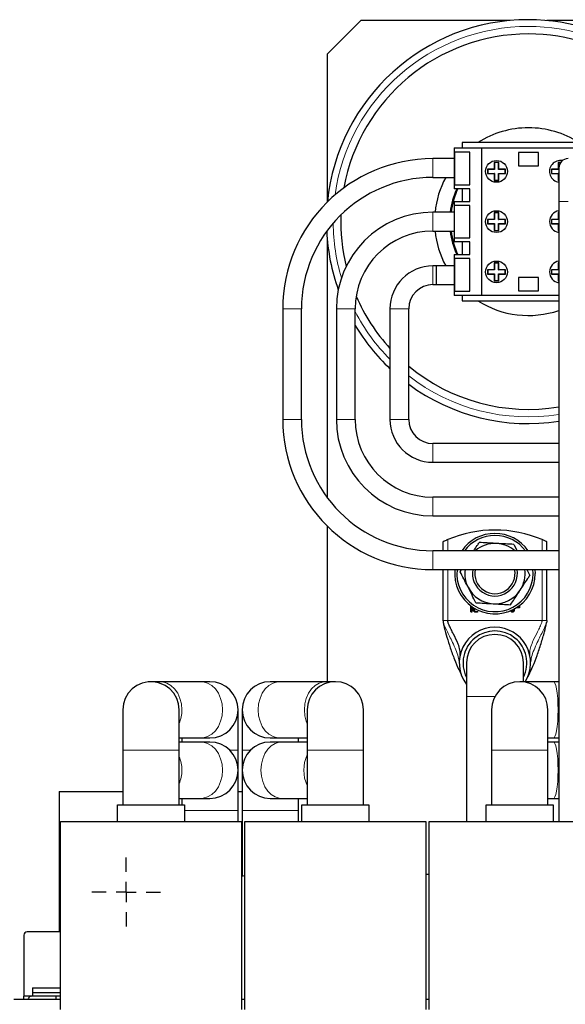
# Model space of a CAD drawing. Header units: millimetres. Extents: x 5 to 418, y 2 to 292.
# Tile 7 of 40: x 69 to 89, y 118 to 154. Entities that reach past the tile are written whole.
import ezdxf

# ---------------------------------------------------------------- set-up
doc = ezdxf.new("R2010")
doc.units = ezdxf.units.MM
doc.layers.add('SLD-0', color=7, linetype='Continuous')

# ---------------------------------------------------------------- blocks, each defined once
blk = doc.blocks.new('SW_CENTERMARKSYMBOL_0')
at = {"layer": 'SLD-0', "color": 0}
for p, q in [((0, 0.75), (0, 1.28125)), ((0, 0), (0, 0.375)), ((-0.75, 0), (-1.28125, 0)), ((0, 0), (-0.375, 0)), ((0, 0), (0, -0.375)), ((0, 0), (0.375, 0)), ((0.75, 0), (1.28125, 0)), ((0, -0.75), (0, -1.28125))]:
    blk.add_line(p, q, dxfattribs=at)

msp = doc.modelspace()

# ---------------------------------------------------------------- linework, layer by layer
at = {"color": 7, "linetype": 'Continuous', "lineweight": 25}
for p, q in [((81.2737, 154.1888), (80.0237, 152.9388)), ((86.8384, 154.1888), (81.2737, 154.1888)), ((110.5884, 154.1888), (88.2091, 154.1888)), ((80.0237, 152.9388), (80.0237, 147.4208)), ((85.055, 149.6388), (85.055, 149.4388)), ((89.9925, 149.6388), (85.055, 149.6388)), ((84.7519, 149.4388), (84.7519, 147.9169)), ((84.7519, 149.4388), (85.7737, 149.4388)), ((84.7707, 149.2788), (84.7707, 148.0663)), ((85.3419, 149.2788), (84.7707, 149.2788)), ((85.3419, 148.0663), (85.3419, 149.2788)), ((85.7737, 149.4388), (85.7737, 143.9388)), ((85.7737, 149.4388), (89.2737, 149.4388)), ((87.1487, 149.2701), (87.1487, 148.7701)), ((87.8987, 149.2701), (87.1487, 149.2701)), ((87.8987, 148.7701), (87.8987, 149.2701)), ((84.7519, 149.0388), (83.9612, 149.0388)), ((86.4157, 148.8986), (86.2505, 148.8986)), ((86.2505, 148.8986), (86.2505, 148.6464)), ((86.2592, 148.8898), (86.2505, 148.8986)), ((86.2592, 148.8898), (86.2592, 148.6377)), ((86.407, 148.8898), (86.2592, 148.8898)), ((86.407, 148.8898), (86.4157, 148.8986)), ((86.407, 148.6377), (86.407, 148.8898)), ((86.4157, 148.6464), (86.4157, 148.8986)), ((87.1487, 148.7701), (87.8987, 148.7701)), ((88.7261, 148.8986), (88.6318, 148.8986)), ((88.6318, 148.8986), (88.6318, 148.6464)), ((88.6405, 148.8898), (88.6318, 148.8986)), ((88.7197, 148.8898), (88.6405, 148.8898)), ((88.6405, 148.8898), (88.6405, 148.6377)), ((86.2505, 148.6464), (85.9984, 148.6464)), ((85.9984, 148.6464), (85.9984, 148.4812)), ((86.0071, 148.6377), (85.9984, 148.6464)), ((86.0071, 148.4899), (85.9984, 148.4812)), ((85.9984, 148.4812), (86.2505, 148.4812)), ((86.2592, 148.6377), (86.0071, 148.6377)), ((86.0071, 148.6377), (86.0071, 148.4899)), ((86.0071, 148.4899), (86.2592, 148.4899)), ((86.2592, 148.6377), (86.2505, 148.6464)), ((86.2592, 148.4899), (86.2505, 148.4812)), ((86.2505, 148.4812), (86.2505, 148.2291)), ((86.2592, 148.4899), (86.2592, 148.2378)), ((86.407, 148.6377), (86.4157, 148.6464)), ((86.6591, 148.6377), (86.407, 148.6377)), ((86.407, 148.4899), (86.4157, 148.4812)), ((86.407, 148.4899), (86.6591, 148.4899)), ((86.407, 148.2378), (86.407, 148.4899)), ((86.6679, 148.6464), (86.4157, 148.6464)), ((86.4157, 148.2291), (86.4157, 148.4812)), ((86.4157, 148.4812), (86.6679, 148.4812)), ((86.6591, 148.6377), (86.6679, 148.6464)), ((86.6591, 148.4899), (86.6591, 148.6377)), ((86.6591, 148.4899), (86.6679, 148.4812)), ((86.6679, 148.4812), (86.6679, 148.6464)), ((88.6318, 148.6464), (88.3796, 148.6464)), ((88.3796, 148.6464), (88.3796, 148.4812)), ((88.3884, 148.6377), (88.3796, 148.6464)), ((88.3884, 148.4899), (88.3796, 148.4812)), ((88.3796, 148.4812), (88.6318, 148.4812)), ((88.6405, 148.6377), (88.3884, 148.6377)), ((88.3884, 148.6377), (88.3884, 148.4899)), ((88.3884, 148.4899), (88.6405, 148.4899)), ((88.6405, 148.6377), (88.6318, 148.6464)), ((88.6405, 148.4899), (88.6318, 148.4812)), ((88.6318, 148.4812), (88.6318, 148.2291)), ((88.6405, 148.4899), (88.6405, 148.2378)), ((88.6562, 148.6888), (88.6562, 147.4388)), ((83.9612, 148.3388), (84.7519, 148.3388)), ((84.7707, 148.0663), (85.3419, 148.0663)), ((86.2592, 148.2378), (86.2505, 148.2291)), ((86.2505, 148.2291), (86.4157, 148.2291)), ((86.2592, 148.2378), (86.407, 148.2378)), ((86.407, 148.2378), (86.4157, 148.2291)), ((88.6405, 148.2378), (88.6318, 148.2291)), ((88.6318, 148.2291), (88.6562, 148.2291)), ((88.6405, 148.2378), (88.6562, 148.2378)), ((85.3362, 147.9169), (84.7519, 147.9169)), ((85.055, 147.9169), (85.055, 147.4444)), ((85.3362, 147.4444), (85.3362, 147.9169)), ((84.7519, 147.4444), (84.7519, 145.9332)), ((84.7519, 147.4444), (85.3362, 147.4444)), ((85.3419, 147.2951), (84.7707, 147.2951)), ((84.7707, 146.0826), (84.7707, 147.2951)), ((85.3419, 146.0826), (85.3419, 147.2951)), ((88.6562, 147.4388), (88.6562, 124.3138)), ((84.7519, 147.0388), (83.9612, 147.0388)), ((86.2592, 147.0148), (86.2505, 147.0236)), ((86.4157, 147.0236), (86.2505, 147.0236)), ((86.2505, 147.0236), (86.2505, 146.7714)), ((86.407, 147.0148), (86.2592, 147.0148)), ((86.2592, 147.0148), (86.2592, 146.7627)), ((86.407, 147.0148), (86.4157, 147.0236)), ((86.407, 146.7627), (86.407, 147.0148)), ((86.4157, 146.7714), (86.4157, 147.0236)), ((88.6405, 147.0148), (88.6318, 147.0236)), ((88.6562, 147.0236), (88.6318, 147.0236)), ((88.6318, 147.0236), (88.6318, 146.7714)), ((88.6562, 147.0148), (88.6405, 147.0148)), ((88.6405, 147.0148), (88.6405, 146.7627)), ((86.2505, 146.7714), (85.9984, 146.7714)), ((85.9984, 146.7714), (85.9984, 146.6062)), ((86.0071, 146.7627), (85.9984, 146.7714)), ((86.0071, 146.6149), (85.9984, 146.6062)), ((85.9984, 146.6062), (86.2505, 146.6062)), ((86.0071, 146.7627), (86.0071, 146.6149)), ((86.2592, 146.7627), (86.0071, 146.7627)), ((86.0071, 146.6149), (86.2592, 146.6149)), ((86.2592, 146.7627), (86.2505, 146.7714)), ((86.2592, 146.6149), (86.2505, 146.6062)), ((86.2505, 146.6062), (86.2505, 146.3541)), ((86.2592, 146.6149), (86.2592, 146.3628)), ((86.407, 146.7627), (86.4157, 146.7714)), ((86.6591, 146.7627), (86.407, 146.7627)), ((86.407, 146.6149), (86.4157, 146.6062)), ((86.407, 146.6149), (86.6591, 146.6149)), ((86.407, 146.3628), (86.407, 146.6149)), ((86.6679, 146.7714), (86.4157, 146.7714)), ((86.4157, 146.3541), (86.4157, 146.6062)), ((86.4157, 146.6062), (86.6679, 146.6062)), ((86.6591, 146.7627), (86.6679, 146.7714)), ((86.6591, 146.6149), (86.6591, 146.7627)), ((86.6591, 146.6149), (86.6679, 146.6062)), ((86.6679, 146.6062), (86.6679, 146.7714)), ((88.6318, 146.7714), (88.3796, 146.7714)), ((88.3796, 146.7714), (88.3796, 146.6062)), ((88.3884, 146.7627), (88.3796, 146.7714)), ((88.3884, 146.6149), (88.3796, 146.6062)), ((88.3796, 146.6062), (88.6318, 146.6062)), ((88.3884, 146.7627), (88.3884, 146.6149)), ((88.6405, 146.7627), (88.3884, 146.7627)), ((88.3884, 146.6149), (88.6405, 146.6149)), ((88.6405, 146.7627), (88.6318, 146.7714)), ((88.6405, 146.6149), (88.6318, 146.6062)), ((88.6318, 146.6062), (88.6318, 146.3541)), ((88.6405, 146.6149), (88.6405, 146.3628)), ((83.9612, 146.3388), (84.7519, 146.3388)), ((86.2592, 146.3628), (86.2505, 146.3541)), ((86.2505, 146.3541), (86.4157, 146.3541)), ((86.2592, 146.3628), (86.407, 146.3628)), ((86.407, 146.3628), (86.4157, 146.3541)), ((88.6405, 146.3628), (88.6318, 146.3541)), ((88.6318, 146.3541), (88.6562, 146.3541)), ((88.6405, 146.3628), (88.6562, 146.3628)), ((80.0237, 146.0035), (80.0237, 136.3973)), ((85.3362, 145.9332), (84.7519, 145.9332)), ((84.7707, 146.0826), (85.3419, 146.0826)), ((85.055, 145.9332), (85.055, 145.4607)), ((85.3362, 145.4607), (85.3362, 145.9332)), ((84.7519, 145.4607), (84.7519, 143.9388)), ((84.7519, 145.4607), (85.3362, 145.4607)), ((84.7707, 145.3113), (84.7707, 144.0988)), ((85.3419, 145.3113), (84.7707, 145.3113)), ((85.3419, 144.0988), (85.3419, 145.3113)), ((86.4157, 145.1486), (86.2505, 145.1486)), ((86.2505, 145.1486), (86.2505, 144.8964)), ((86.2592, 145.1398), (86.2505, 145.1486)), ((86.2592, 145.1398), (86.2592, 144.8877)), ((86.407, 145.1398), (86.2592, 145.1398)), ((86.407, 145.1398), (86.4157, 145.1486)), ((86.407, 144.8877), (86.407, 145.1398)), ((86.4157, 144.8964), (86.4157, 145.1486)), ((88.6405, 145.1398), (88.6318, 145.1486)), ((88.6318, 145.1486), (88.6318, 144.8964)), ((88.6562, 145.1486), (88.6318, 145.1486)), ((88.6405, 145.1398), (88.6405, 144.8877)), ((88.6562, 145.1398), (88.6405, 145.1398)), ((84.0862, 145.0388), (83.9612, 145.0388)), ((84.7519, 145.0388), (84.0862, 145.0388)), ((84.0862, 145.0388), (84.0862, 144.3388)), ((86.2505, 144.8964), (85.9984, 144.8964)), ((85.9984, 144.8964), (85.9984, 144.7312)), ((86.0071, 144.8877), (85.9984, 144.8964)), ((86.0071, 144.7399), (85.9984, 144.7312)), ((85.9984, 144.7312), (86.2505, 144.7312)), ((86.2592, 144.8877), (86.0071, 144.8877)), ((86.0071, 144.8877), (86.0071, 144.7399)), ((86.0071, 144.7399), (86.2592, 144.7399)), ((86.2592, 144.8877), (86.2505, 144.8964)), ((86.2592, 144.7399), (86.2505, 144.7312)), ((86.2505, 144.7312), (86.2505, 144.4791)), ((86.2592, 144.7399), (86.2592, 144.4878)), ((86.407, 144.8877), (86.4157, 144.8964)), ((86.6591, 144.8877), (86.407, 144.8877)), ((86.407, 144.4878), (86.407, 144.7399)), ((86.407, 144.7399), (86.4157, 144.7312)), ((86.407, 144.7399), (86.6591, 144.7399)), ((86.6679, 144.8964), (86.4157, 144.8964)), ((86.4157, 144.4791), (86.4157, 144.7312)), ((86.4157, 144.7312), (86.6679, 144.7312)), ((86.6591, 144.8877), (86.6679, 144.8964)), ((86.6591, 144.7399), (86.6591, 144.8877)), ((86.6591, 144.7399), (86.6679, 144.7312)), ((86.6679, 144.7312), (86.6679, 144.8964)), ((88.6318, 144.8964), (88.3796, 144.8964)), ((88.3796, 144.8964), (88.3796, 144.7312)), ((88.3884, 144.8877), (88.3796, 144.8964)), ((88.3884, 144.7399), (88.3796, 144.7312)), ((88.3796, 144.7312), (88.6318, 144.7312)), ((88.6405, 144.8877), (88.3884, 144.8877)), ((88.3884, 144.8877), (88.3884, 144.7399)), ((88.3884, 144.7399), (88.6405, 144.7399)), ((88.6405, 144.8877), (88.6318, 144.8964)), ((88.6405, 144.7399), (88.6318, 144.7312)), ((88.6318, 144.7312), (88.6318, 144.4791)), ((88.6405, 144.7399), (88.6405, 144.4878)), ((83.9612, 144.3388), (84.0862, 144.3388)), ((84.0862, 144.3388), (84.7519, 144.3388)), ((86.2592, 144.4878), (86.2505, 144.4791)), ((86.2505, 144.4791), (86.4157, 144.4791)), ((86.2592, 144.4878), (86.407, 144.4878)), ((86.407, 144.4878), (86.4157, 144.4791)), ((87.8987, 144.6076), (87.1487, 144.6076)), ((87.1487, 144.6076), (87.1487, 144.1076)), ((87.8987, 144.1076), (87.8987, 144.6076)), ((88.6405, 144.4878), (88.6318, 144.4791)), ((88.6318, 144.4791), (88.6562, 144.4791)), ((88.6405, 144.4878), (88.6562, 144.4878)), ((85.7737, 143.9388), (84.7519, 143.9388)), ((84.7707, 144.0988), (85.3419, 144.0988)), ((85.055, 143.9388), (85.055, 143.7388)), ((88.6562, 143.9388), (85.7737, 143.9388)), ((87.1487, 144.1076), (87.8987, 144.1076)), ((85.055, 143.7388), (88.6562, 143.7388)), ((78.3612, 143.4388), (78.3612, 139.3138)), ((79.0612, 139.3138), (79.0612, 143.4388)), ((80.3612, 143.4388), (80.3612, 139.3138)), ((81.0612, 139.3138), (81.0612, 143.4388)), ((82.3612, 143.4388), (82.3612, 139.3138)), ((83.0612, 139.3138), (83.0612, 143.4388)), ((88.6562, 138.4138), (83.9612, 138.4138)), ((83.9612, 137.7138), (88.6562, 137.7138)), ((88.6562, 136.4138), (83.9612, 136.4138)), ((83.9612, 135.7138), (88.6562, 135.7138)), ((80.0237, 135.3319), (80.0237, 129.5326)), ((88.6562, 134.4138), (83.9612, 134.4138)), ((84.3362, 134.7504), (84.3362, 134.4138)), ((86.9842, 134.6513), (87.1044, 134.4138)), ((88.2112, 134.4138), (88.2112, 134.7504)), ((83.9612, 133.7138), (88.6562, 133.7138)), ((84.3362, 133.7138), (84.3362, 131.8138)), ((84.9767, 133.6354), (85.0279, 133.7138)), ((87.4587, 133.7138), (87.5708, 133.4923)), ((87.6956, 133.5638), (87.6877, 133.7138)), ((87.7662, 133.7138), (87.7737, 133.5638)), ((88.2112, 131.8138), (88.2112, 133.7138)), ((85.3811, 132.1388), (85.3811, 132.3584)), ((85.4124, 132.3358), (85.4124, 132.1388)), ((85.4747, 132.2014), (85.4747, 132.2944)), ((85.506, 132.2752), (85.506, 132.2014)), ((86.9704, 132.2493), (86.9656, 132.2064)), ((87.005, 132.2794), (86.9914, 132.1829)), ((87.1903, 132.2881), (87.0627, 132.2881)), ((87.1681, 132.31), (87.0971, 132.31)), ((87.1681, 132.3596), (87.1681, 132.31)), ((87.1903, 132.3764), (87.1903, 132.2881)), ((85.553, 132.1545), (85.6153, 132.1545)), ((85.6153, 132.1232), (85.553, 132.1232)), ((86.7085, 132.1232), (86.6915, 132.1232)), ((85.2112, 130.2326), (85.2112, 128.9826)), ((87.3362, 129.5326), (87.3362, 130.2326)), ((73.7903, 129.5326), (73.4487, 129.5326)), ((75.3072, 129.5326), (73.7903, 129.5326)), ((75.6487, 129.5326), (75.3072, 129.5326)), ((78.2497, 129.5326), (77.8987, 129.5326)), ((79.9728, 129.5326), (78.2497, 129.5326)), ((80.3237, 129.5326), (79.9728, 129.5326)), ((88.4618, 129.5326), (87.1987, 129.5326)), ((88.6562, 129.5326), (88.4618, 129.5326)), ((85.2112, 128.9826), (85.2112, 124.3138)), ((72.3987, 128.4826), (72.3987, 126.9826)), ((74.4987, 126.9826), (74.4987, 128.4826)), ((76.6987, 126.9826), (76.6987, 128.4826)), ((76.8487, 128.4826), (76.8487, 126.9826)), ((79.2737, 128.4826), (79.2737, 126.9826)), ((81.3737, 126.9826), (81.3737, 128.4826)), ((86.1487, 128.4826), (86.1487, 126.9826)), ((88.2487, 126.9826), (88.2487, 128.4826)), ((74.4987, 127.4326), (75.3072, 127.4326)), ((74.5987, 127.4326), (74.5987, 127.2826)), ((75.3072, 127.4326), (75.6487, 127.4326)), ((77.8987, 127.4326), (78.2497, 127.4326)), ((78.2497, 127.4326), (79.2737, 127.4326)), ((78.9487, 127.2826), (78.9487, 127.4326)), ((88.2487, 127.4326), (88.4618, 127.4326)), ((88.4618, 127.4326), (88.6562, 127.4326)), ((75.3072, 127.2826), (74.4987, 127.2826)), ((75.6487, 127.2826), (75.3072, 127.2826)), ((78.3114, 127.2826), (77.8987, 127.2826)), ((79.2737, 127.2826), (78.3114, 127.2826)), ((88.4618, 127.2826), (88.2487, 127.2826)), ((88.6562, 127.2826), (88.4618, 127.2826)), ((72.3987, 126.9826), (72.3987, 124.9388)), ((74.4987, 124.9388), (74.4987, 126.9826)), ((76.6987, 126.2326), (76.6987, 126.9826)), ((76.8487, 126.9826), (76.8487, 126.2326)), ((79.2737, 126.9826), (79.2737, 124.9388)), ((81.3737, 124.9388), (81.3737, 126.9826)), ((86.1487, 126.9826), (86.1487, 124.9388)), ((88.2487, 124.9388), (88.2487, 126.9826)), ((76.6987, 124.7326), (76.6987, 126.2326)), ((76.8487, 126.2326), (76.8487, 124.7326)), ((70.0237, 125.4388), (70.0237, 120.2076)), ((70.0237, 125.4388), (72.3987, 125.4388)), ((76.6987, 125.4388), (76.8487, 125.4388)), ((72.1987, 124.3138), (72.1987, 124.9388)), ((72.1987, 124.9388), (74.6987, 124.9388)), ((74.4987, 125.1826), (75.3072, 125.1826)), ((74.5987, 125.1826), (74.5987, 124.9388)), ((74.6987, 124.9388), (74.6987, 124.3138)), ((75.3072, 125.1826), (75.6487, 125.1826)), ((77.8987, 125.1826), (78.3114, 125.1826)), ((78.3114, 125.1826), (79.2737, 125.1826)), ((78.9487, 124.7326), (78.9487, 125.1826)), ((79.0737, 124.9388), (81.5737, 124.9388)), ((79.0737, 124.3138), (79.0737, 124.9388)), ((81.5737, 124.9388), (81.5737, 124.3138)), ((85.9487, 124.3138), (85.9487, 124.9388)), ((85.9487, 124.9388), (88.4487, 124.9388)), ((88.2487, 125.1826), (88.4618, 125.1826)), ((88.4487, 124.9388), (88.4487, 124.3138)), ((88.4618, 125.1826), (88.6562, 125.1826)), ((76.6987, 124.3138), (76.6987, 124.7326)), ((76.8487, 124.7326), (76.8487, 122.2869)), ((78.9487, 124.3138), (78.9487, 124.7326)), ((70.0737, 124.3138), (76.8237, 124.3138)), ((70.0737, 117.3138), (70.0737, 124.3138)), ((76.8237, 124.3138), (76.8237, 117.3138)), ((76.9487, 124.3138), (83.6987, 124.3138)), ((76.9487, 117.3138), (76.9487, 124.3138)), ((83.6987, 124.3138), (83.6987, 117.3138)), ((83.8237, 124.3138), (90.5737, 124.3138)), ((83.8237, 117.3138), (83.8237, 124.3138)), ((76.8237, 122.2782), (76.9487, 122.3042)), ((83.6987, 122.3576), (83.8237, 122.3576)), ((68.7112, 120.0826), (68.7112, 117.8107)), ((70.0737, 120.2076), (68.8362, 120.2076)), ((69.0331, 118.1138), (70.0737, 118.1138)), ((69.0331, 118.1138), (69.0331, 117.9433)), ((69.0331, 117.9433), (69.0331, 117.8138)), ((69.0331, 117.9433), (70.0737, 117.9433)), ((68.3362, 117.6888), (70.0737, 117.6888)), ((69.0038, 117.8107), (68.7112, 117.8107)), ((68.7112, 117.6888), (68.7112, 117.8107)), ((68.9808, 117.8049), (69.038, 117.8138)), ((69.0331, 117.8138), (70.0737, 117.8138)), ((69.8987, 117.8138), (69.8987, 117.6888)), ((76.8237, 117.6888), (76.9487, 117.6888)), ((83.6987, 117.6888), (83.8237, 117.6888))]:
    msp.add_line(p, q, dxfattribs=at)
at = {"color": 7, "linetype": 'Continuous', "lineweight": 18}
for p, q in [((83.9612, 148.3388), (83.9612, 149.0388)), ((89.0062, 147.4388), (88.6562, 147.4388)), ((83.9612, 146.3388), (83.9612, 147.0388)), ((83.9612, 144.3388), (83.9612, 145.0388)), ((79.0612, 143.4388), (78.3612, 143.4388)), ((81.0612, 143.4388), (80.3612, 143.4388)), ((83.0612, 143.4388), (82.3612, 143.4388)), ((79.0612, 139.3138), (78.3612, 139.3138)), ((81.0612, 139.3138), (80.3612, 139.3138)), ((83.0612, 139.3138), (82.3612, 139.3138)), ((83.9612, 138.4138), (83.9612, 137.7138)), ((83.9612, 136.4138), (83.9612, 135.7138)), ((84.5154, 134.8311), (84.5154, 134.4138)), ((88.0321, 134.4138), (88.0321, 134.8311)), ((83.9612, 134.4138), (83.9612, 133.7138)), ((84.5154, 133.7138), (84.5154, 131.8138)), ((88.0321, 131.8138), (88.0321, 133.7138)), ((84.5154, 131.8138), (88.0321, 131.8138)), ((86.2754, 128.9826), (85.2112, 128.9826)), ((74.4987, 126.9826), (72.3987, 126.9826)), ((76.3836, 126.9826), (76.6987, 126.9826)), ((76.8487, 126.9826), (77.1639, 126.9826)), ((81.3737, 126.9826), (79.2737, 126.9826)), ((88.2487, 126.9826), (86.1487, 126.9826)), ((74.6987, 124.7326), (76.6987, 124.7326)), ((76.8487, 124.7326), (78.9487, 124.7326))]:
    msp.add_line(p, q, dxfattribs=at)
at = {"color": 7, "linetype": 'Continuous', "lineweight": 25, "flags": 128}
msp.add_lwpolyline([(74.4987, 128.4826), (74.4758, 128.7009), (74.408, 128.9096), (74.2982, 129.0997), (74.1513, 129.2629), (73.9737, 129.3919), (73.7732, 129.4812), (73.5585, 129.5268), (73.339, 129.5268), (73.1243, 129.4812), (72.9237, 129.3919), (72.7462, 129.2629), (72.5993, 129.0997), (72.4895, 128.9096), (72.4217, 128.7009), (72.3987, 128.4826), (72.3987, 128.4826)], dxfattribs=at)
at = {"color": 7, "linetype": 'Continuous', "lineweight": 18, "flags": 128}
for points in [[(74.6012, 128.4826), (74.5835, 128.7009), (74.5311, 128.9096), (74.4463, 129.0997), (74.3329, 129.2629), (74.1957, 129.3919), (74.0409, 129.4812), (73.875, 129.5268), (73.7903, 129.5326)], [(76.1182, 128.4826), (76.1004, 128.7009), (76.048, 128.9096), (75.9633, 129.0997), (75.8498, 129.2629), (75.7127, 129.3919), (75.5578, 129.4812), (75.392, 129.5268), (75.3072, 129.5326)], [(78.2497, 129.5326), (78.1656, 129.5268), (78.0011, 129.4812), (77.8475, 129.3919), (77.7115, 129.2629), (77.599, 129.0997), (77.5149, 128.9096), (77.4629, 128.7009), (77.4453, 128.4826), (77.4629, 128.2643), (77.5149, 128.0555), (77.599, 127.8654), (77.7115, 127.7023), (77.8475, 127.5732), (78.0011, 127.484), (78.1656, 127.4383), (78.2497, 127.4326)], [(79.9728, 129.5326), (79.8887, 129.5268), (79.7243, 129.4812), (79.5706, 129.3919), (79.4346, 129.2629), (79.3221, 129.0997), (79.238, 128.9096), (79.186, 128.7009), (79.1685, 128.4826), (79.186, 128.2643), (79.238, 128.0555), (79.2737, 127.9632)], [(88.6277, 128.4826), (88.624, 128.7009), (88.6133, 128.9096), (88.596, 129.0997), (88.5728, 129.2629), (88.5447, 129.3919), (88.5131, 129.4812), (88.4791, 129.5268), (88.4618, 129.5326)], [(75.3072, 127.4326), (75.392, 127.4383), (75.5578, 127.484), (75.7127, 127.5732), (75.8498, 127.7023), (75.9633, 127.8654), (76.048, 128.0555), (76.1004, 128.2643), (76.1182, 128.4826)], [(88.4618, 127.4326), (88.4791, 127.4383), (88.5131, 127.484), (88.5447, 127.5732), (88.5728, 127.7023), (88.596, 127.8654), (88.6133, 128.0555), (88.624, 128.2643), (88.6277, 128.4826)], [(76.1182, 126.2326), (76.1004, 126.4509), (76.048, 126.6596), (75.9633, 126.8497), (75.8498, 127.0129), (75.7127, 127.1419), (75.5578, 127.2312), (75.392, 127.2768), (75.3072, 127.2826)], [(78.3114, 127.2826), (78.2318, 127.2768), (78.0762, 127.2312), (77.9308, 127.1419), (77.8021, 127.0129), (77.6956, 126.8497), (77.616, 126.6596), (77.5669, 126.4509), (77.5502, 126.2326), (77.5669, 126.0143), (77.616, 125.8055), (77.6956, 125.6154), (77.8021, 125.4523), (77.9308, 125.3232), (78.0762, 125.234), (78.2318, 125.1883), (78.3114, 125.1826)], [(88.6277, 126.2326), (88.624, 126.4509), (88.6133, 126.6596), (88.596, 126.8497), (88.5728, 127.0129), (88.5447, 127.1419), (88.5131, 127.2312), (88.4791, 127.2768), (88.4618, 127.2826)], [(75.3072, 125.1826), (75.392, 125.1883), (75.5578, 125.234), (75.7127, 125.3232), (75.8498, 125.4523), (75.9633, 125.6154), (76.048, 125.8055), (76.1004, 126.0143), (76.1182, 126.2326)], [(88.4618, 125.1826), (88.4791, 125.1883), (88.5131, 125.234), (88.5447, 125.3232), (88.5728, 125.4523), (88.596, 125.6154), (88.6133, 125.8055), (88.624, 126.0143), (88.6277, 126.2326)]]:
    msp.add_lwpolyline(points, dxfattribs=at)
at = {"color": 7, "linetype": 'Continuous', "lineweight": 25}
for centre in [(86.3331, 148.5638), (86.3331, 146.6888), (86.3331, 144.8138)]:
    msp.add_circle(centre, 0.4062, dxfattribs=at)
for centre, radius, start, end in [((87.5237, 146.6888), 7.5312, 90, 174.38573), ((87.5237, 146.6888), 7.5313, 18.1818, 90), ((87.5237, 146.6888), 7, 90, 169.65534), ((87.5237, 146.6888), 7, 19.61598, 90), ((87.5237, 146.6888), 3.5, 90, 122.55693), ((87.5237, 146.6888), 3.5, 57.44307, 90), ((83.9612, 143.4388), 5.6, 90, 180), ((88.7144, 148.5638), 0.4063, 79.4262, 261.77407), ((89.0062, 148.6888), 0.35, 90, 180), ((83.9612, 143.4388), 4.9, 90, 180), ((87.5237, 146.6888), 3.5, 151.87293, 174.26083), ((87.5237, 146.6888), 2.9375, 155.28625, 173.15701), ((87.5237, 146.6888), 2.9062, 155.00238, 173.08307), ((83.9612, 143.4388), 3.6, 90, 180), ((87.5237, 146.6888), 7, 177.98449, 193.80943), ((88.7144, 146.6888), 0.4062, 98.22593, 261.77407), ((87.5237, 146.6888), 7.5313, 182.77053, 199.68427), ((83.9612, 143.4388), 2.9, 90, 180), ((87.5237, 146.6888), 3.5, 185.73917, 208.12707), ((87.5237, 146.6888), 2.9375, 186.84299, 204.71375), ((87.5237, 146.6888), 2.9063, 186.91693, 204.99762), ((88.7144, 144.8138), 0.4063, 98.22593, 261.77407), ((83.9612, 143.4388), 1.6, 90, 180), ((83.9612, 143.4388), 0.9, 90, 180), ((87.5237, 146.6888), 7, 203.40174, 222.48111), ((87.5237, 146.6888), 3.5, 237.44307, 288.87905), ((87.5237, 146.6888), 7.5313, 210.89706, 226.72685), ((87.5237, 146.6888), 7, 230.39435, 279.31056), ((87.5237, 146.6888), 7.5312, 233.66317, 278.64857), ((83.9612, 139.3138), 5.6, 180, 270), ((83.9612, 139.3138), 4.9, 180, 270), ((83.9612, 139.3138), 3.6, 180, 270), ((83.9612, 139.3138), 2.9, 180, 270), ((83.9612, 139.3138), 1.6, 180, 270), ((83.9612, 139.3138), 0.9, 180, 270), ((86.2737, 130.6888), 4.5, 66.9994, 113.0006), ((86.2737, 133.5638), 1.5, 34.51811, 145.48189), ((86.2737, 133.5638), 1.4219, 36.71265, 143.28735), ((86.2737, 133.5638), 1.125, 86.84238, 130.92606), ((86.2737, 133.5638), 1.125, 49.07394, 86.84238), ((86.2737, 133.5638), 1.5, 174.26083, 0), ((86.2737, 133.5638), 1.4219, 173.94434, 360), ((86.2737, 133.5638), 1.125, 172.33774, 206.84238), ((86.2737, 133.5638), 0.8367, 169.67188, 10.32812), ((86.2737, 133.5638), 0.75, 168.46304, 11.53696), ((86.2737, 133.5638), 1.125, 326.84238, 7.66226), ((86.2737, 133.5638), 1.125, 206.84238, 266.84238), ((86.2737, 133.5638), 1.125, 266.84238, 326.84238), ((86.2737, 130.2326), 1.3313, 90, 217.04885), ((86.2737, 130.2326), 1.3313, 328.27643, 90), ((86.2737, 130.2326), 1.1906, 333.17493, 206.82507), ((86.2737, 130.2326), 1.0625, 0, 180), ((75.6487, 128.4826), 1.05, 0, 90), ((77.8987, 128.4826), 1.05, 90, 270), ((80.3237, 128.4826), 1.05, 0, 180), ((87.1987, 128.4826), 1.05, 0, 180), ((75.6487, 128.4826), 1.05, 270, 0), ((75.6487, 126.2326), 1.05, 0, 90), ((77.8987, 126.2326), 1.05, 90, 270), ((75.6487, 126.2326), 1.05, 270, 0), ((68.8362, 120.0826), 0.125, 90, 180), ((69.038, 117.6263), 0.1875, 91.49751, 100.52581)]:
    msp.add_arc(centre, radius, start, end, dxfattribs=at)
at = {"color": 7, "linetype": 'Continuous', "lineweight": 18}
for centre, radius, start, end in [((87.5237, 146.6888), 7.2812, 90, 172.13072), ((87.5237, 146.6888), 7.2813, 18.82912, 90), ((87.5237, 146.6888), 7.2813, 180.46403, 196.73673), ((87.5237, 146.6888), 7.2812, 207.43257, 224.84534), ((87.5237, 146.6888), 7.2812, 232.20229, 278.94791), ((73.3107, 128.4757), 1.2905, 337.01258, 0.30653), ((73.3107, 126.2395), 1.2905, 359.69347, 22.98742), ((80.5227, 126.2326), 1.3745, 155.31824, 204.68176), ((73.3107, 126.2257), 1.2905, 337.01258, 0.30653)]:
    msp.add_arc(centre, radius, start, end, dxfattribs=at)
at = {"color": 7, "linetype": 'Continuous', "lineweight": 25}
for points, knots in [([(84.5154, 134.8311), (84.4937, 134.8217), (84.4503, 134.8031), (84.3935, 134.7773), (84.3534, 134.7586), (84.3376, 134.751), (84.3365, 134.7505), (84.3362, 134.7504)], [0, 0, 0, 0, 0.2404153, 0.4810817, 0.7126411, 0.9230503, 1, 1, 1, 1]), ([(88.2112, 134.7504), (88.2095, 134.7512), (88.2061, 134.7528), (88.1795, 134.7654), (88.1396, 134.7839), (88.0885, 134.8069), (88.0505, 134.8232), (88.0321, 134.8311)], [0, 0, 0, 0, 0.1905141, 0.380727, 0.5790142, 0.7955756, 1, 1, 1, 1]), ([(85.4853, 134.4138), (85.5275, 134.4785), (85.596, 134.5833), (85.6619, 134.6842), (85.6872, 134.7229)], [0, 0, 0, 0, 0.6164262, 1, 1, 1, 1]), ([(86.3357, 134.6871), (86.3203, 134.688), (86.2039, 134.6944), (85.9844, 134.7065), (85.7869, 134.7174), (85.6872, 134.7229)], [0, 0, 0, 0, 0.07009, 0.5307844, 1, 1, 1, 1]), ([(86.9842, 134.6513), (86.8789, 134.6571), (86.6663, 134.6689), (86.4466, 134.681), (86.3357, 134.6871)], [0, 0, 0, 0, 0.495458, 1, 1, 1, 1]), ([(85.27, 133.0558), (85.263, 133.0696), (85.2104, 133.1736), (85.1111, 133.3697), (85.0218, 133.5463), (84.9767, 133.6354)], [0, 0, 0, 0, 0.07009003, 0.53078443, 1, 1, 1, 1]), ([(87.2156, 132.9485), (87.3095, 133.0923), (87.4298, 133.2764), (87.5455, 133.4535), (87.5708, 133.4923)], [0, 0, 0, 0, 0.7810476, 1, 1, 1, 1]), ([(85.5632, 132.4763), (85.5156, 132.5704), (85.4195, 132.7604), (85.3201, 132.9568), (85.27, 133.0558)], [0, 0, 0, 0, 0.495458, 1, 1, 1, 1]), ([(86.8603, 132.4048), (86.9496, 132.5414), (87.0667, 132.7207), (87.1869, 132.9047), (87.2156, 132.9485)], [0, 0, 0, 0, 0.7618982, 1, 1, 1, 1]), ([(85.553, 132.1232), (85.5443, 132.1239), (85.5268, 132.1254), (85.5039, 132.1388), (85.4857, 132.1583), (85.4758, 132.1805), (85.475, 132.1957), (85.4747, 132.2014)], [0, 0, 0, 0, 0.2120721, 0.4249187, 0.6288557, 0.8604484, 1, 1, 1, 1]), ([(85.506, 132.2014), (85.5065, 132.1962), (85.5073, 132.1858), (85.5154, 132.1721), (85.5271, 132.1611), (85.5404, 132.1552), (85.5496, 132.1547), (85.553, 132.1545)], [0, 0, 0, 0, 0.2113904, 0.4235099, 0.6277875, 0.8609914, 1, 1, 1, 1]), ([(85.5632, 132.4763), (85.6686, 132.4705), (85.8812, 132.4588), (86.1009, 132.4466), (86.2118, 132.4405)], [0, 0, 0, 0, 0.495458, 1, 1, 1, 1]), ([(86.2118, 132.4405), (86.2272, 132.4397), (86.3436, 132.4333), (86.5631, 132.4212), (86.7606, 132.4103), (86.8603, 132.4048)], [0, 0, 0, 0, 0.07009, 0.5307844, 1, 1, 1, 1]), ([(86.9271, 132.1545), (86.9249, 132.1546), (86.9207, 132.1549), (86.9147, 132.1576), (86.9092, 132.1618), (86.8968, 132.1762), (86.8923, 132.1925), (86.8885, 132.2064)], [0, 0, 0, 0, 0.0911991, 0.1827797, 0.2809068, 0.3906477, 1, 1, 1, 1]), ([(86.9656, 132.2064), (86.9618, 132.1925), (86.9573, 132.1762), (86.9449, 132.1618), (86.9394, 132.1576), (86.9334, 132.1549), (86.9292, 132.1546), (86.9271, 132.1545)], [0, 0, 0, 0, 0.60935225, 0.7190932, 0.8172203, 0.90880086, 1, 1, 1, 1]), ([(85.3967, 132.1232), (85.3944, 132.1233), (85.3911, 132.1235), (85.3872, 132.1253), (85.3849, 132.127), (85.3832, 132.1293), (85.3814, 132.1332), (85.3812, 132.1365), (85.3811, 132.1388)], [0, 0, 0, 0, 0.2731773, 0.3898787, 0.5, 0.6101213, 0.7268227, 1, 1, 1, 1]), ([(85.4124, 132.1388), (85.4123, 132.1365), (85.4121, 132.1332), (85.4103, 132.1293), (85.4086, 132.127), (85.4063, 132.1253), (85.4024, 132.1235), (85.3991, 132.1233), (85.3967, 132.1232)], [0, 0, 0, 0, 0.2731773, 0.3898787, 0.5, 0.6101213, 0.7268227, 1, 1, 1, 1]), ([(85.6153, 132.1545), (85.6176, 132.1543), (85.621, 132.1542), (85.6249, 132.1524), (85.6271, 132.1507), (85.6289, 132.1484), (85.6306, 132.1445), (85.6308, 132.1412), (85.631, 132.1388)], [0, 0, 0, 0, 0.27317731, 0.38987871, 0.5, 0.61012129, 0.72682269, 1, 1, 1, 1]), ([(85.631, 132.1388), (85.6308, 132.1365), (85.6306, 132.1332), (85.6289, 132.1293), (85.6271, 132.127), (85.6249, 132.1253), (85.621, 132.1235), (85.6176, 132.1233), (85.6153, 132.1232)], [0, 0, 0, 0, 0.2731773, 0.3898787, 0.5, 0.6101213, 0.7268227, 1, 1, 1, 1]), ([(86.9271, 132.1232), (86.92, 132.1239), (86.906, 132.1252), (86.8873, 132.1378), (86.8724, 132.1574), (86.8661, 132.1737), (86.8627, 132.1826)], [0, 0, 0, 0, 0.2225997, 0.444456, 0.6963318, 1, 1, 1, 1]), ([(86.9914, 132.1829), (86.988, 132.174), (86.9817, 132.1576), (86.9668, 132.1379), (86.9481, 132.1252), (86.9341, 132.1239), (86.9271, 132.1232)], [0, 0, 0, 0, 0.3041911, 0.5562371, 0.7778856, 1, 1, 1, 1]), ([(84.3362, 131.8138), (84.3373, 131.7993), (84.3402, 131.7616), (84.3567, 131.6755), (84.3999, 131.4804), (84.484, 131.176), (84.6088, 130.7776), (84.7564, 130.3753), (84.8919, 130.0426), (84.988, 129.8608), (85.0205, 129.7993)], [0, 0, 0, 0, 0.0193354, 0.05010008, 0.11933265, 0.29472811, 0.49070946, 0.70593016, 0.90055242, 1, 1, 1, 1]), ([(84.9742, 130.5213), (84.9762, 130.5839), (84.9806, 130.7241), (84.8833, 130.9866), (84.7636, 131.2406), (84.6443, 131.4747), (84.5738, 131.6202), (84.5333, 131.7216), (84.5176, 131.7818), (84.5161, 131.8039), (84.5154, 131.8138)], [0, 0, 0, 0, 0.14200469, 0.31779374, 0.61996008, 0.76046638, 0.87936445, 0.95807306, 0.98123186, 1, 1, 1, 1]), ([(87.4988, 129.7024), (87.499, 129.7025), (87.4997, 129.703), (87.5055, 129.7133), (87.5188, 129.7388), (87.5845, 129.8705), (87.6976, 130.1229), (87.8517, 130.5193), (87.9941, 130.9436), (88.1188, 131.3751), (88.1764, 131.6257), (88.2026, 131.74)], [0, 0, 0, 0, 0.0035977, 0.012021, 0.029046, 0.0515306, 0.2298544, 0.4212806, 0.6343412, 0.8332267, 1, 1, 1, 1]), ([(88.2112, 131.8138), (88.2103, 131.7993), (88.2085, 131.7734), (88.2038, 131.7486), (88.2018, 131.7377)], [0, 0, 0, 0, 0.56293542, 1, 1, 1, 1]), ([(69.0038, 117.8107), (68.9921, 117.8076), (68.9375, 117.7933), (68.8914, 117.7488), (68.8721, 117.7104), (68.8612, 117.6888)], [0, 0, 0, 0, 0.1071494, 0.49899255, 1, 1, 1, 1])]:
    msp.add_open_spline(points, degree=3, knots=knots, dxfattribs=at)
at = {"color": 7, "linetype": 'Continuous', "lineweight": 18}
for points, knots in [([(84.3362, 131.8138), (84.3373, 131.8018), (84.3399, 131.7734), (84.3573, 131.7161), (84.4012, 131.6018), (84.4807, 131.4352), (84.5858, 131.2219), (84.7028, 130.9824), (84.8153, 130.7267), (84.9134, 130.4749), (84.9335, 130.3075), (84.9425, 130.2326)], [0, 0, 0, 0, 0.01869983, 0.04386688, 0.09622648, 0.22290131, 0.36192299, 0.51397573, 0.69667848, 0.86409437, 1, 1, 1, 1]), ([(88.0321, 131.8138), (88.0307, 131.7997), (88.0277, 131.767), (88.0109, 131.7158), (87.9737, 131.6194), (87.8761, 131.4191), (87.7474, 131.1723), (87.6356, 130.91), (87.5652, 130.7089), (87.5708, 130.5794), (87.5733, 130.5213)], [0, 0, 0, 0, 0.0268608, 0.0621527, 0.1057066, 0.2360911, 0.5271646, 0.7062444, 0.8682647, 1, 1, 1, 1]), ([(88.2112, 131.8138), (88.2102, 131.8018), (88.2076, 131.7734), (88.1902, 131.7161), (88.1463, 131.6018), (88.0668, 131.4352), (87.9617, 131.2219), (87.8446, 130.9824), (87.7322, 130.7267), (87.6341, 130.4749), (87.614, 130.3075), (87.605, 130.2326)], [0, 0, 0, 0, 0.01869983, 0.04386688, 0.09622648, 0.22290131, 0.36192299, 0.51397573, 0.69667848, 0.86409437, 1, 1, 1, 1])]:
    msp.add_open_spline(points, degree=3, knots=knots, dxfattribs=at)
for points in [[(84.3362, 131.8138), (84.337, 131.8138), (84.3384, 131.8138), (84.3502, 131.8138), (84.368, 131.8138), (84.3851, 131.8138), (84.3936, 131.8138)], [(84.3936, 131.8138), (84.4022, 131.8138), (84.4194, 131.8138), (84.4497, 131.8138), (84.4819, 131.8138), (84.5043, 131.8138), (84.5154, 131.8138)], [(88.0321, 131.8138), (88.0432, 131.8138), (88.0656, 131.8138), (88.0978, 131.8138), (88.1281, 131.8138), (88.1453, 131.8138), (88.1539, 131.8138)], [(88.1539, 131.8138), (88.1624, 131.8138), (88.1794, 131.8138), (88.1973, 131.8138), (88.2091, 131.8138), (88.2105, 131.8138), (88.2112, 131.8138)]]:
    msp.add_open_spline(points, degree=3, dxfattribs=at)

# ---------------------------------------------------------------- block references
at = {"layer": 'SLD-0'}
msp.add_blockref('SW_CENTERMARKSYMBOL_0', (72.5237, 121.6888), dxfattribs=at)

doc.saveas('drawing.dxf')
